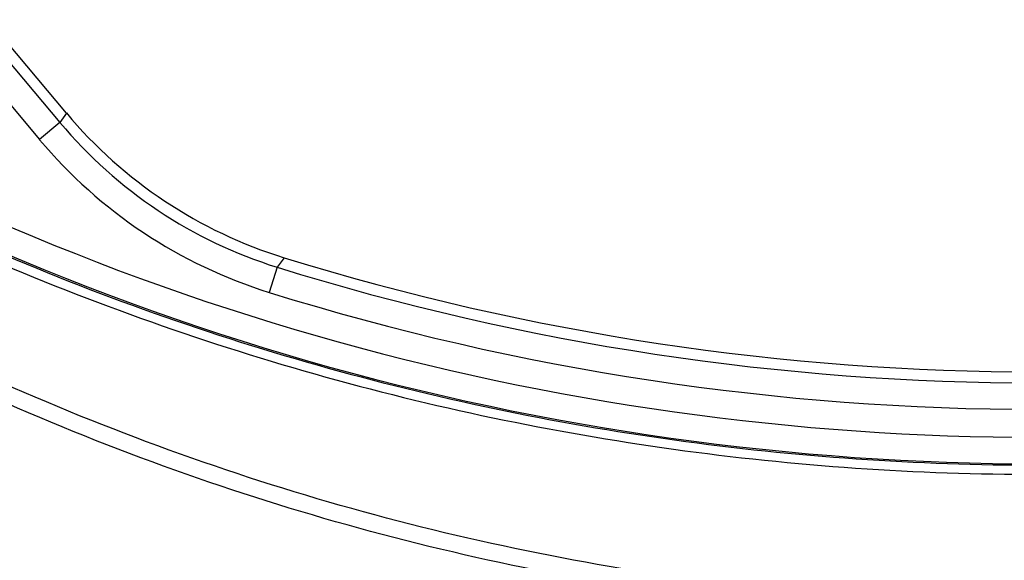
# Model space of a CAD drawing. Header units: millimetres. Extents: x 537 to 2248, y 801 to 1949.
# Tile 25 of 80: x 768 to 842, y 1401 to 1442. Entities that reach past the tile are written whole.
import ezdxf

# ---------------------------------------------------------------- set-up
doc = ezdxf.new("R2010")
doc.units = ezdxf.units.MM
doc.header["$LTSCALE"] = 16.335
doc.layers.get('0').update_dxf_attribs({"linetype": 'CONTINUOUS'})
doc.layers.add('02___PRT_ALL_AXES', color=7, linetype='CONTINUOUS')

msp = doc.modelspace()

# ---------------------------------------------------------------- linework, layer by layer
at = {"color": 7, "linetype": 'Continuous'}
for p, q in [((734.007, 1477.696), (770.75, 1433.907)), ((771.235, 1434.635), (734.846, 1478.001)), ((732.475, 1476.411), (769.219, 1432.622)), ((771.235, 1434.635), (770.75, 1433.907)), ((770.75, 1433.907), (769.219, 1432.622)), ((787.692, 1423.702), (787.155, 1422.989)), ((787.155, 1422.989), (786.561, 1421.08))]:
    msp.add_line(p, q, dxfattribs=at)
for centre, radius, start, end in [((844.661, 1607.753), 197.609, 237.62159, 302.37841), ((844.661, 1607.753), 199.608, 237.62159, 302.37841), ((798.037, 1457.125), 34.987, 219.99975, 252.80152), ((797.552, 1456.395), 34.986, 219.99907, 252.71281), ((797.552, 1456.396), 36.987, 219.99976, 252.71212), ((844.661, 1607.753), 193.506, 252.71188, 287.28812), ((844.661, 1607.753), 195.505, 252.71188, 287.28812)]:
    msp.add_arc(centre, radius, start, end, dxfattribs=at)
for points, knots in [([(739.828, 1437.708), (747.65, 1432.896), (763.983, 1424.339), (790.001, 1414.998), (817.063, 1409.318), (835.469, 1408.048), (844.661, 1408.047)], [0, 0, 0, 0, 0.249886, 0.499857, 0.749897, 1, 1, 1, 1]), ([(739.507, 1437.079), (747.354, 1432.256), (763.738, 1423.678), (789.837, 1414.315), (816.98, 1408.62), (835.441, 1407.347), (844.661, 1407.347)], [0, 0, 0, 0, 0.249887, 0.499858, 0.749897, 1, 1, 1, 1]), ([(844.661, 1397.64), (835.011, 1397.64), (815.68, 1399.096), (787.362, 1405.6), (760.338, 1416.27), (743.579, 1426.014), (735.624, 1431.477)], [0, 0, 0, 0, 0.250006, 0.500002, 0.749996, 1, 1, 1, 1]), ([(844.661, 1396.359), (834.946, 1396.359), (815.486, 1397.824), (786.98, 1404.371), (759.775, 1415.113), (742.904, 1424.922), (734.897, 1430.422)], [0, 0, 0, 0, 0.250006, 0.500002, 0.749996, 1, 1, 1, 1])]:
    msp.add_open_spline(points, degree=3, knots=knots, dxfattribs=at)
at = {"layer": '02___PRT_ALL_AXES', "color": 7, "linetype": 'Continuous'}
msp.add_line((771.235, 1434.635), (734.846, 1478.001), dxfattribs=at)
for centre, radius, start, end in [((798.037, 1457.125), 34.987, 219.99975, 252.80152), ((844.661, 1607.753), 192.667, 252.80127, 287.19873)]:
    msp.add_arc(centre, radius, start, end, dxfattribs=at)

doc.saveas('drawing.dxf')
